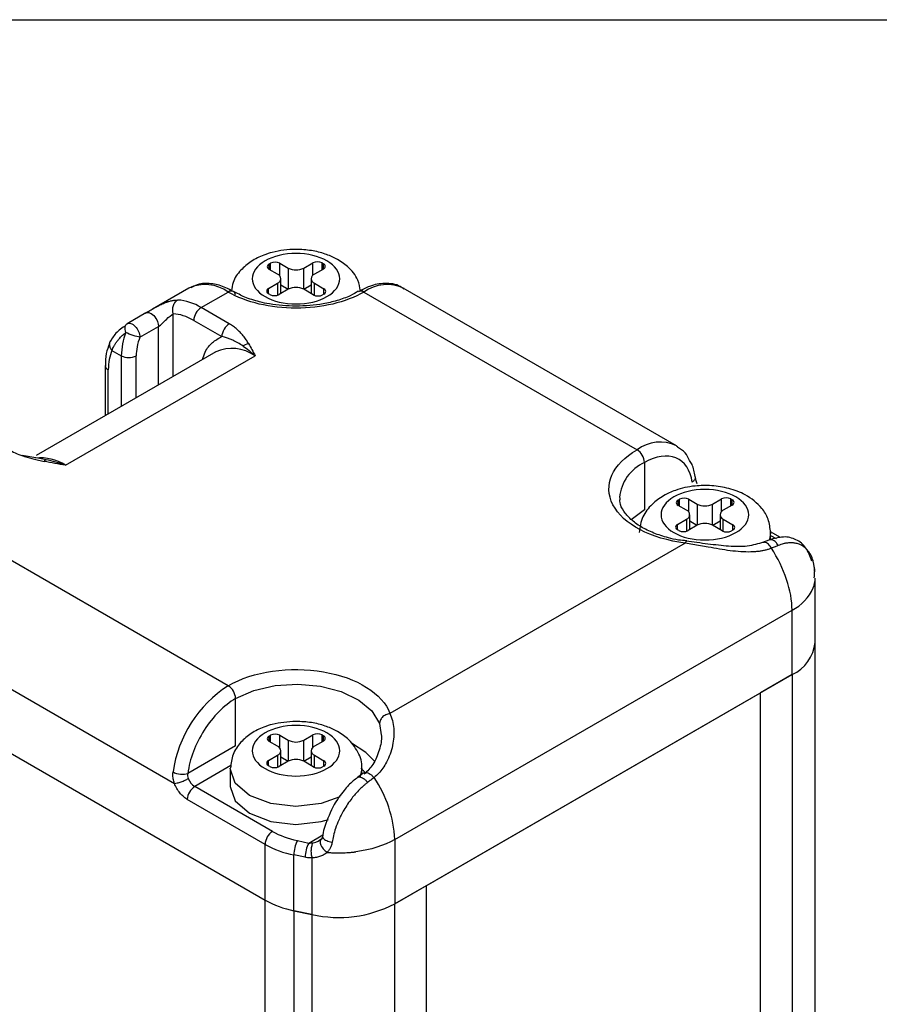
# Model space of a CAD drawing. Header units: inches. Extents: x 0.2 to 10.8, y 0.2 to 8.2.
# Tile 21 of 24: x 9.103 to 9.425, y 7.881 to 8.25. Entities that reach past the tile are written whole.
import ezdxf

# ---------------------------------------------------------------- set-up
doc = ezdxf.new("R2010")
doc.units = ezdxf.units.IN
doc.header["$MEASUREMENT"] = 0
doc.layers.add('TEXT', color=140, linetype='Continuous', lineweight=25)

msp = doc.modelspace()

# ---------------------------------------------------------------- linework, layer by layer
for p, q in [((9.196352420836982, 8.158502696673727), (9.196852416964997, 8.15879133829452)), ((9.196352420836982, 8.156493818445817), (9.196352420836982, 8.158502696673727)), ((9.196852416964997, 8.156205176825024), (9.196852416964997, 8.15879133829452)), ((9.200332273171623, 8.15879133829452), (9.203496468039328, 8.15696468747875)), ((9.200332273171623, 8.15399522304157), (9.200332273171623, 8.15879133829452)), ((9.209296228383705, 8.15696468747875), (9.212670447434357, 8.158912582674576)), ((9.212670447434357, 8.154221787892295), (9.212670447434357, 8.158912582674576)), ((9.216150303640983, 8.15891258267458), (9.216650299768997, 8.158623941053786)), ((9.216150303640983, 8.156326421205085), (9.216150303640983, 8.15891258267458)), ((9.216650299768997, 8.156615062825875), (9.216650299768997, 8.158623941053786)), ((9.199516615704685, 8.154667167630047), (9.196352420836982, 8.156493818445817)), ((9.203496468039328, 8.15696468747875), (9.203496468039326, 8.149021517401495)), ((9.209296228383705, 8.149021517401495), (9.209296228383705, 8.15696468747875)), ((9.216650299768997, 8.156615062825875), (9.213276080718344, 8.154667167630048)), ((9.196142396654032, 8.149371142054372), (9.199516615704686, 8.151319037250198)), ((9.199516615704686, 8.151319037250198), (9.199516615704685, 8.146817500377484)), ((9.200717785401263, 8.147417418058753), (9.200717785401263, 8.152993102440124)), ((9.203436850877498, 8.148987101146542), (9.200717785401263, 8.150556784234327)), ((9.212074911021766, 8.150556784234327), (9.209355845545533, 8.148987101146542)), ((9.212074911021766, 8.152993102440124), (9.212074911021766, 8.147417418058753)), ((9.213276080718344, 8.151319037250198), (9.216860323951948, 8.149249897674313)), ((9.213276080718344, 8.146767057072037), (9.213276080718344, 8.151319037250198)), ((9.16623081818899, 8.149469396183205), (9.152611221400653, 8.141606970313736)), ((9.170901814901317, 8.14218179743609), (9.180993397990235, 8.14800754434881)), ((9.196142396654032, 8.14736226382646), (9.196142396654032, 8.149371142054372)), ((9.196642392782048, 8.147073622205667), (9.196142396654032, 8.14736226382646)), ((9.203496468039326, 8.149021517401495), (9.200122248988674, 8.147073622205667)), ((9.212880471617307, 8.14695237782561), (9.209296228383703, 8.149021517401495)), ((9.216860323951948, 8.147241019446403), (9.216360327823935, 8.14695237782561)), ((9.216860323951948, 8.147241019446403), (9.216860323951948, 8.149249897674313)), ((9.231799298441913, 8.148007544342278), (9.334107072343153, 8.088946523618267)), ((9.348869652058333, 8.090408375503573), (9.246561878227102, 8.149469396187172)), ((9.150142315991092, 8.14016449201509), (9.143162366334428, 8.136135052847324)), ((9.160462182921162, 8.116407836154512), (9.16046210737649, 8.13981719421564)), ((9.181404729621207, 8.136118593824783), (9.170901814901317, 8.14218179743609)), ((9.147935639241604, 8.131130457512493), (9.154894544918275, 8.135147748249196)), ((9.154894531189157, 8.113193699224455), (9.154894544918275, 8.135147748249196)), ((9.168117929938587, 8.137359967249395), (9.17862090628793, 8.131296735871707)), ((9.176322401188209, 8.125563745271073), (9.109113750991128, 8.086765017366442)), ((9.12009591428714, 8.083120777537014), (9.191084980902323, 8.12410189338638)), ((9.13749516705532, 8.126107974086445), (9.1409750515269, 8.124099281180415)), ((9.1409750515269, 8.124099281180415), (9.1409750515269, 8.105158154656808)), ((9.146542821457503, 8.108372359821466), (9.146542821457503, 8.124099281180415)), ((9.134950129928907, 8.120481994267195), (9.134950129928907, 8.10168004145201)), ((9.136103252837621, 8.102345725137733), (9.136103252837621, 8.118874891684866)), ((9.348869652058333, 8.090408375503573), (9.34928672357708, 8.090153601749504)), ((9.109723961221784, 8.085738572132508), (9.103797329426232, 8.086793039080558)), ((9.108423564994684, 8.085458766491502), (9.112062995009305, 8.084543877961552)), ((9.11278326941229, 8.085194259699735), (9.109723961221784, 8.085738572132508)), ((9.336890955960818, 8.084124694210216), (9.336890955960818, 8.066443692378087)), ((9.349466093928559, 8.070112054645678), (9.34996609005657, 8.070400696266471)), ((9.349466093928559, 8.06810317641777), (9.349466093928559, 8.070112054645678)), ((9.34996609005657, 8.067814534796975), (9.34996609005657, 8.070400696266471)), ((9.353445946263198, 8.070400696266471), (9.3566101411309, 8.068574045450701)), ((9.353445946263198, 8.06560458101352), (9.353445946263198, 8.070400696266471)), ((9.3566101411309, 8.068574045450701), (9.3566101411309, 8.060630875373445)), ((9.36240990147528, 8.068574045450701), (9.365784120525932, 8.070521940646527)), ((9.36240990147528, 8.060630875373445), (9.36240990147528, 8.068574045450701)), ((9.365784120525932, 8.065831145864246), (9.365784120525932, 8.070521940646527)), ((9.36926397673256, 8.070521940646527), (9.369763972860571, 8.070233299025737)), ((9.36926397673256, 8.067935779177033), (9.36926397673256, 8.070521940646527)), ((9.369763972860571, 8.068224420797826), (9.369763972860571, 8.070233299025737)), ((9.336890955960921, 8.066443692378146), (9.331853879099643, 8.062665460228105)), ((9.35263028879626, 8.066276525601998), (9.349466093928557, 8.068103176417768)), ((9.369763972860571, 8.068224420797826), (9.36638975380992, 8.066276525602)), ((9.349256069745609, 8.060980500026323), (9.35263028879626, 8.06292839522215)), ((9.35263028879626, 8.06292839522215), (9.35263028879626, 8.058426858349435)), ((9.353831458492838, 8.059026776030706), (9.353831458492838, 8.064602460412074)), ((9.356550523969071, 8.060596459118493), (9.353831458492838, 8.06216614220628)), ((9.365188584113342, 8.062166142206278), (9.36246951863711, 8.060596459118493)), ((9.365188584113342, 8.064602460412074), (9.365188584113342, 8.059026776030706)), ((9.366389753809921, 8.06292839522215), (9.369973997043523, 8.060859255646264)), ((9.366389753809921, 8.058376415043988), (9.366389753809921, 8.06292839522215)), ((9.180993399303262, 8.000555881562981), (9.078685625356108, 8.059616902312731)), ((9.349256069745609, 8.058971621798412), (9.349256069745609, 8.060980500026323)), ((9.34975606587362, 8.058682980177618), (9.349256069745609, 8.058971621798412)), ((9.3566101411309, 8.060630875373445), (9.353235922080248, 8.058682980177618)), ((9.365994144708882, 8.05856173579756), (9.362409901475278, 8.060630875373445)), ((9.369973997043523, 8.058850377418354), (9.36947400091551, 8.05856173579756)), ((9.369973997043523, 8.058850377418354), (9.369973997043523, 8.060859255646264)), ((9.384113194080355, 8.057678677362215), (9.38373647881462, 8.055418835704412)), ((9.387849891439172, 8.056034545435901), (9.38405545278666, 8.058225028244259)), ((9.38411632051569, 8.055260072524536), (9.38411632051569, 8.057905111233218)), ((9.352179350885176, 8.053978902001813), (9.241565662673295, 7.990122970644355)), ((9.383454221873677, 8.055118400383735), (9.381128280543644, 8.054174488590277)), ((9.384116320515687, 8.056858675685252), (9.386153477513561, 8.05568264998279)), ((9.400554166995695, 8.044508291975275), (9.400379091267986, 8.045378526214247)), ((9.400798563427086, 8.016779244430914), (9.400798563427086, 8.040889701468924)), ((9.243353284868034, 7.942937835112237), (9.392150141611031, 8.028836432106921)), ((9.392150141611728, 8.004725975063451), (9.392150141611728, 8.028836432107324)), ((9.057060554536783, 8.023883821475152), (9.160860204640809, 7.963961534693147)), ((9.027729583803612, 8.016705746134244), (9.194807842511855, 7.920253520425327)), ((9.400798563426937, 1.768152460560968), (9.400798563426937, 8.016779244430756)), ((9.243353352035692, 7.918827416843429), (9.392150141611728, 8.004725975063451)), ((9.392150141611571, 8.004725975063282), (9.380389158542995, 7.997936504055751)), ((9.392150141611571, 8.004725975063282), (9.392150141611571, 1.756099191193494)), ((9.183777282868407, 7.978053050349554), (9.183777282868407, 7.995734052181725)), ((9.255114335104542, 7.925616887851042), (9.380389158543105, 7.99793650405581)), ((9.380389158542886, 1.749309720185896), (9.380389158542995, 7.997936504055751)), ((9.23771152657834, 7.986444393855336), (9.238337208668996, 7.982106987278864)), ((9.196352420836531, 7.981721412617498), (9.196852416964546, 7.982010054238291)), ((9.196352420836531, 7.97971253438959), (9.196352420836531, 7.981721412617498)), ((9.196852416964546, 7.979423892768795), (9.196852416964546, 7.982010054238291)), ((9.200332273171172, 7.982010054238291), (9.203496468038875, 7.980183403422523)), ((9.200332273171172, 7.97721393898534), (9.200332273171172, 7.982010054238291)), ((9.203496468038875, 7.980183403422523), (9.203496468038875, 7.972240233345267)), ((9.209296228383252, 7.980183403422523), (9.212670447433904, 7.982131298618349)), ((9.209296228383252, 7.972240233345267), (9.209296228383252, 7.980183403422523)), ((9.212670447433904, 7.977440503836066), (9.212670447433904, 7.982131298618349)), ((9.216150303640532, 7.982131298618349), (9.216650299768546, 7.981842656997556)), ((9.216150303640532, 7.979545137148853), (9.216150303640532, 7.982131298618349)), ((9.216650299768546, 7.979833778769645), (9.216650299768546, 7.981842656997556)), ((9.183777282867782, 7.978053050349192), (9.165897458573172, 7.967731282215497)), ((9.199516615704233, 7.977885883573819), (9.196352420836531, 7.97971253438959)), ((9.216650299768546, 7.979833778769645), (9.213276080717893, 7.977885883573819)), ((9.196142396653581, 7.972589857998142), (9.199516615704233, 7.974537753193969)), ((9.199516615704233, 7.974537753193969), (9.199516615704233, 7.970036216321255)), ((9.200717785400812, 7.970636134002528), (9.200717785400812, 7.976211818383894)), ((9.203436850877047, 7.972205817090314), (9.200717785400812, 7.9737755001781)), ((9.212074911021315, 7.9737755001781), (9.209355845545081, 7.972205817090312)), ((9.212074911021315, 7.976211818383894), (9.212074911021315, 7.970636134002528)), ((9.213276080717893, 7.974537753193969), (9.216860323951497, 7.972468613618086)), ((9.213276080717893, 7.969985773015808), (9.213276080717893, 7.974537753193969)), ((9.182049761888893, 7.970626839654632), (9.168465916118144, 7.962785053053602)), ((9.181790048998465, 7.969514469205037), (9.181790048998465, 7.962817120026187)), ((9.196142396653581, 7.970580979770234), (9.196142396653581, 7.972589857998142)), ((9.196642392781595, 7.970292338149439), (9.196142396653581, 7.970580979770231)), ((9.203496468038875, 7.972240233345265), (9.200122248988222, 7.970292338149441)), ((9.212880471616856, 7.970171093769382), (9.209296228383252, 7.972240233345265)), ((9.216860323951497, 7.970459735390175), (9.216360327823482, 7.970171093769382)), ((9.216860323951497, 7.970459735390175), (9.216860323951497, 7.972468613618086)), ((9.231002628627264, 7.96949691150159), (9.230473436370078, 7.966584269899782)), ((9.231002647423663, 7.96741519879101), (9.231002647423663, 7.969514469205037)), ((9.231413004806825, 7.9677286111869), (9.229384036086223, 7.966178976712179)), ((9.197591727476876, 7.945971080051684), (9.168465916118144, 7.962785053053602)), ((9.194807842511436, 7.941149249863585), (9.165682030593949, 7.957963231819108)), ((9.211182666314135, 7.941642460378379), (9.216438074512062, 7.944676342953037)), ((9.194807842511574, 7.920253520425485), (9.194807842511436, 7.941149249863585)), ((9.206934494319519, 7.942535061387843), (9.211182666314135, 7.941642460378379)), ((9.215663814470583, 7.942933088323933), (9.21492901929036, 7.942480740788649)), ((9.24335335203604, 7.942937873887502), (9.243353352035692, 7.918827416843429)), ((9.209836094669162, 7.936292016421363), (9.20558795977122, 7.937184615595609)), ((9.205587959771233, 7.916288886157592), (9.20558795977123, 7.937184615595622)), ((9.212375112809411, 7.936077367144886), (9.212375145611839, 7.914862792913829)), ((9.255114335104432, 7.925616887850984), (9.24335335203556, 7.918827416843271)), ((9.255114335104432, 7.925616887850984), (9.255114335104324, 1.676990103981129)), ((9.194807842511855, 1.671626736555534), (9.194807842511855, 7.920253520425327)), ((9.24335335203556, 1.670200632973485), (9.24335335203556, 7.918827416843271)), ((9.212375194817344, 7.914862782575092), (9.205587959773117, 7.916288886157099)), ((9.205587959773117, 7.916288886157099), (9.205587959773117, 1.667662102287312)), ((9.205587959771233, 7.916288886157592), (9.212375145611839, 7.914862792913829)), ((9.212375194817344, 7.914862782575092), (9.212375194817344, 1.666235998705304))]:
    msp.add_line(p, q)
at = {"flags": 128}
for points in [[(9.176322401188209, 8.125563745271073), (9.176321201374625, 8.125563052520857), (9.17593710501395, 8.125329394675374)], [(9.183777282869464, 7.995734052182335), (9.190597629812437, 7.998733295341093), (9.198552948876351, 8.00057901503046), (9.207071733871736, 8.001138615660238), (9.21554199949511, 8.000371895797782), (9.2233552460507, 7.998333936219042), (9.229950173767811, 7.995171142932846), (9.234853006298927, 7.991110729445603), (9.23771152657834, 7.98644439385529)], [(9.235771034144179, 7.972306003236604), (9.232599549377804, 7.975587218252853), (9.227237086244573, 7.979004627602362)], [(9.22277207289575, 7.958912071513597), (9.215812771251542, 7.956390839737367), (9.206396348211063, 7.955309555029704), (9.196979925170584, 7.956390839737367), (9.18899706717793, 7.959470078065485), (9.183663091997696, 7.964078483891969), (9.181790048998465, 7.969514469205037), (9.181791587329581, 7.969673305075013)], [(9.181790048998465, 7.962817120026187), (9.183663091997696, 7.957381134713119), (9.188997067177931, 7.952772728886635), (9.196979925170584, 7.949693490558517), (9.206396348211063, 7.948612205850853), (9.215812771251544, 7.949693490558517), (9.218618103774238, 7.950488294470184)]]:
    msp.add_lwpolyline(points, dxfattribs=at)
for centre, radius, start, end in [((9.19673363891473, 8.157498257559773), 0.001074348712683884, 110.7834207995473, 249.2165792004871), ((9.198592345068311, 8.155433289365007), 0.003782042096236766, 62.60967223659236, 117.3903277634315), ((9.214410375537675, 8.15555453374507), 0.003782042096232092, 62.60967223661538, 117.3903277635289), ((9.21626908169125, 8.15761950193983), 0.001074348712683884, 290.7834207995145, 69.21657920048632), ((9.198881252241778, 8.152993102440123), 0.001790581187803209, 290.7834207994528, 69.21657920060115), ((9.206396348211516, 8.162561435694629), 0.006303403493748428, 242.6096722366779, 297.3903277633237), ((9.213911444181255, 8.152993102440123), 0.0017905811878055, 110.783420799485, 249.2165792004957), ((9.172350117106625, 8.135994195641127), 0.0147995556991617, 54.26600118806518, 114.4235403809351), ((9.206396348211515, 8.143424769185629), 0.006303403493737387, 62.60967223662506, 117.3903277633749), ((9.24039666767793, 8.136122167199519), 0.01466891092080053, 63.86331043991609, 125.8803550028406), ((9.182132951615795, 8.14651521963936), 0.001877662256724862, 62.91357877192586, 127.3657074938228), ((9.181951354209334, 8.146723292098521), 0.001793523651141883, 8.58015862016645, 54.69376022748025), ((9.196523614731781, 8.148366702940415), 0.001074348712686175, 110.7834207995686, 249.216579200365), ((9.198382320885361, 8.150431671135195), 0.003782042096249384, 242.6096722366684, 297.3903277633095), ((9.214620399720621, 8.150310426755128), 0.003782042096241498, 242.6096722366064, 297.3903277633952), ((9.216479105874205, 8.148245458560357), 0.001074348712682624, 290.783420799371, 69.21657920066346), ((9.230660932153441, 8.146473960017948), 0.001909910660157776, 53.41382014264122, 118.2506732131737), ((9.16070227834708, 8.125583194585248), 0.01948189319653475, 58.43003899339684, 85.9791644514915), ((9.174162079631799, 8.137084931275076), 0.00605040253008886, 122.6054475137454, 177.3949175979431), ((9.166378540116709, 8.123633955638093), 0.02540775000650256, 158.6415100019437, 178.9506083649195), ((9.143758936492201, 8.129472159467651), 0.00605126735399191, 242.6096722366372, 297.3903277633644), ((9.182435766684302, 8.112028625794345), 0.01485169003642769, 54.38242252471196, 114.3071190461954), ((9.136920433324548, 8.120678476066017), 0.001980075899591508, 185.6947992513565, 245.6253417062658), ((9.342706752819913, 8.077373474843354), 0.01441838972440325, 64.69522205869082, 126.6152363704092), ((9.330846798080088, 8.083849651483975), 0.006050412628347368, 2.605478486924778, 57.39452166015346), ((9.110651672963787, 8.06854102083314), 0.01737132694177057, 57.06628714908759, 95.83636059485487), ((9.343431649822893, 8.069541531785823), 0.01598278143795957, 114.156710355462, 174.5231486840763), ((9.349847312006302, 8.069107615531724), 0.001074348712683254, 110.7834207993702, 249.2165792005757), ((9.351706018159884, 8.067042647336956), 0.003782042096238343, 62.60967223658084, 117.3903277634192), ((9.35951002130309, 8.074170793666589), 0.006303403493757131, 242.609672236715, 297.3903277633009), ((9.367524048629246, 8.067163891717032), 0.003782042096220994, 62.60967223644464, 117.3903277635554), ((9.369382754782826, 8.069228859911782), 0.001074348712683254, 290.7834207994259, 69.21657920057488), ((9.351994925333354, 8.064602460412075), 0.001790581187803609, 290.7834207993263, 69.21657920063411), ((9.36702511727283, 8.064602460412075), 0.00179058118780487, 110.7834207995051, 249.216579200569), ((9.35951002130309, 8.055034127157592), 0.006303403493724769, 62.60967223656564, 117.3903277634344), ((9.349637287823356, 8.059976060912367), 0.001074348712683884, 110.7834207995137, 249.2165792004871), ((9.351495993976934, 8.062041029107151), 0.003782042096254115, 242.6096722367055, 297.3903277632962), ((9.367734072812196, 8.06191978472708), 0.003782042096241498, 242.6096722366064, 297.3903277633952), ((9.36959277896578, 8.059854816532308), 0.001074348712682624, 290.783420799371, 69.21657920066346), ((9.390531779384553, 8.040926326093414), 0.01026684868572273, 338.7204443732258, 359.796676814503), ((9.3841623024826, 8.044386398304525), 0.0174816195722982, 297.1890452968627, 335.7281659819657), ((9.38613384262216, 8.018172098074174), 0.01473071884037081, 294.1055299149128, 354.5743291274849), ((9.206043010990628, 7.961819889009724), 0.04612982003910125, 122.8897541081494, 171.9937110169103), ((9.177733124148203, 7.9954590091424), 0.006050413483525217, 2.605481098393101, 57.39448815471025), ((9.196733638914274, 7.980716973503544), 0.001074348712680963, 110.7834207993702, 249.2165792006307), ((9.198592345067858, 7.978652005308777), 0.003782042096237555, 62.60967223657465, 117.3903277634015), ((9.206396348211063, 7.985780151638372), 0.006303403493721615, 242.6096722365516, 297.39032776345), ((9.214410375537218, 7.978773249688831), 0.003782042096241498, 62.6096722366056, 117.3903277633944), ((9.216269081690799, 7.980838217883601), 0.001074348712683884, 290.7834207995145, 69.21657920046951), ((9.198881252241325, 7.976211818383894), 0.001790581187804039, 290.7834207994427, 69.21657920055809), ((9.213911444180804, 7.976211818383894), 0.001790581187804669, 110.7834207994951, 249.2165792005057), ((9.206396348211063, 7.966643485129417), 0.006303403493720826, 62.60967223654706, 117.3903277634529), ((9.196523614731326, 7.971585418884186), 0.001074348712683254, 110.7834207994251, 249.2165792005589), ((9.198382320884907, 7.973650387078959), 0.003782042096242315, 242.6096722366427, 297.3903277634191), ((9.214620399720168, 7.973529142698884), 0.003782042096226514, 242.6096722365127, 297.3903277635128), ((9.21647910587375, 7.971464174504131), 0.001074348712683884, 290.7834207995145, 69.21657920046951), ((9.171724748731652, 7.967873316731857), 0.006042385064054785, 200.2271128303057, 237.3620372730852), ((9.19950491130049, 7.941206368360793), 0.04388254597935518, 2.261297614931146, 34.61803951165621), ((9.171726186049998, 7.957688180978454), 0.006050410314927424, 122.60545882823, 177.3944980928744), ((9.200852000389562, 7.940874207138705), 0.006050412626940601, 122.605478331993, 177.3945215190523), ((9.212749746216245, 7.973296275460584), 0.03681498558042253, 240.8332321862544, 258.7824657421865), ((9.217120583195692, 7.937126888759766), 0.01153276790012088, 152.0345018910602, 179.7132069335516), ((9.22136870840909, 7.936234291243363), 0.01153275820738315, 152.0344625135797, 179.713214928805), ((9.212749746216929, 7.95240054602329), 0.03681498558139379, 240.8332321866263, 258.7824657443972), ((9.222391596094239, 7.959606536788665), 0.04585119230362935, 257.3817229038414, 297.2045957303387)]:
    msp.add_arc(centre, radius, start, end)
for points, knots in [([(9.230540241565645, 8.148422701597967), (9.230306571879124, 8.149807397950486), (9.229715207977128, 8.153311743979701), (9.226157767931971, 8.157418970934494), (9.221787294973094, 8.160459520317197), (9.217178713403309, 8.1624211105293), (9.212110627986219, 8.163666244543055), (9.205332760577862, 8.164210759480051), (9.199166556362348, 8.16344182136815), (9.193646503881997, 8.161668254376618), (9.18948711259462, 8.159600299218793), (9.185522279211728, 8.156222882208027), (9.182751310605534, 8.152396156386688), (9.182386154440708, 8.149527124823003), (9.182249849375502, 8.148456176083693)], [0, 0, 0, 0, 0.07058850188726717, 0.1786431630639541, 0.2641486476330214, 0.3341862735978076, 0.4145209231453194, 0.5002901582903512, 0.6332562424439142, 0.6844618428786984, 0.7686485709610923, 0.8543214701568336, 0.945621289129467, 1, 1, 1, 1]), ([(9.217995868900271, 8.15968936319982), (9.221072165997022, 8.157913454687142), (9.22280054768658, 8.155504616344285), (9.22280054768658, 8.150481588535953), (9.221072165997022, 8.148072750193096), (9.214919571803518, 8.144520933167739), (9.21074688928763, 8.143523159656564), (9.2020458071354, 8.143523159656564), (9.19787312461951, 8.144520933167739), (9.191720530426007, 8.148072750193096), (9.18999214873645, 8.150481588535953), (9.18999214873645, 8.155504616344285), (9.191720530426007, 8.157913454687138), (9.19787312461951, 8.1614652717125), (9.2020458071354, 8.162463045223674), (9.21074688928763, 8.162463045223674), (9.214919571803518, 8.1614652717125), (9.217995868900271, 8.15968936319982)], [0, 0, 0, 0, 0.125, 0.125, 0.25, 0.25, 0.375, 0.375, 0.5, 0.5, 0.625, 0.625, 0.75, 0.75, 0.875, 0.875, 1, 1, 1, 1]), ([(9.182737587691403, 8.148188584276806), (9.181872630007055, 8.148698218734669), (9.179394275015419, 8.150158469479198), (9.175131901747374, 8.151212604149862), (9.170499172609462, 8.151398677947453), (9.167995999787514, 8.150097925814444), (9.166959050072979, 8.149559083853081)], [0, 0, 0, 0, 0.1612602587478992, 0.4620574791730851, 0.7771550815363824, 1, 1, 1, 1]), ([(9.24680261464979, 8.149033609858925), (9.246367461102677, 8.149388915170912), (9.24440013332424, 8.150995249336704), (9.239786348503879, 8.151448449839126), (9.234461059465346, 8.150629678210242), (9.231219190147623, 8.148837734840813), (9.229841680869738, 8.148076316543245)], [0, 0, 0, 0, 0.09889788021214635, 0.447116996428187, 0.7650733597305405, 1, 1, 1, 1]), ([(9.231799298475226, 8.148007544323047), (9.225062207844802, 8.144118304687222), (9.215924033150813, 8.141933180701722), (9.196868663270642, 8.141933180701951), (9.187730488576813, 8.144118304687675), (9.18099339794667, 8.148007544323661)], [0, 0, 0, 0, 0.5, 0.5, 1, 1, 1, 1]), ([(9.20639634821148, 8.142655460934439), (9.203025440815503, 8.142815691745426), (9.198315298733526, 8.143039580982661), (9.191966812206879, 8.144463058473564), (9.187241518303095, 8.14595329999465), (9.184361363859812, 8.1474952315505), (9.183001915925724, 8.14822303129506)], [0, 0, 0, 0, 0.3829816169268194, 0.5351371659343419, 0.7805823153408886, 1, 1, 1, 1]), ([(9.229666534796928, 8.148278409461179), (9.22872628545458, 8.14770783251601), (9.226464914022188, 8.146335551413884), (9.221918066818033, 8.144771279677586), (9.215213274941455, 8.14308974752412), (9.209857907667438, 8.142825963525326), (9.20639634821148, 8.142655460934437)], [0, 0, 0, 0, 0.1629972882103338, 0.3920209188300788, 0.6070193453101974, 1, 1, 1, 1]), ([(9.150076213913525, 8.140123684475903), (9.150232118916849, 8.14021403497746), (9.150545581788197, 8.140395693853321), (9.15106666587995, 8.140701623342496), (9.15162387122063, 8.141029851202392), (9.15245459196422, 8.141517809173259), (9.153608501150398, 8.1421835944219), (9.15512708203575, 8.143003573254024), (9.156762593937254, 8.143784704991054), (9.158332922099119, 8.144390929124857), (9.159744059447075, 8.144787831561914), (9.160977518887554, 8.145008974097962), (9.161705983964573, 8.145014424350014), (9.16206833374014, 8.145017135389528)], [0, 0, 0, 0, 0.04285437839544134, 0.0861630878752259, 0.1306895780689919, 0.1771372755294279, 0.2807083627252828, 0.394738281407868, 0.52806677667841, 0.6666162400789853, 0.7799564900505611, 0.8905469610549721, 1, 1, 1, 1]), ([(9.16046203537, 8.139817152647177), (9.16034524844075, 8.140173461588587), (9.16025710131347, 8.140592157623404), (9.160205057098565, 8.1415287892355), (9.160243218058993, 8.142047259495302), (9.160498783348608, 8.143078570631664), (9.160717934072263, 8.143588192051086), (9.161308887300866, 8.144446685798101), (9.161678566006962, 8.144791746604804), (9.162068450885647, 8.145016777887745)], [0, 0, 0, 0, 0.25, 0.25, 0.5, 0.5, 0.75, 0.75, 1, 1, 1, 1]), ([(9.150076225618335, 8.140123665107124), (9.150370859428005, 8.14031780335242), (9.15079651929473, 8.140421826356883), (9.151884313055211, 8.140155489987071), (9.15254447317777, 8.1397624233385), (9.153719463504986, 8.138549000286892), (9.154208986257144, 8.137754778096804), (9.154790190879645, 8.136297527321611), (9.154894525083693, 8.135646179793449), (9.154894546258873, 8.135147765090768)], [0, 0, 0, 0, 0.25, 0.25, 0.5, 0.5, 0.75, 0.75, 1, 1, 1, 1]), ([(9.154894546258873, 8.135147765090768), (9.155329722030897, 8.13539892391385), (9.155857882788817, 8.13585069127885), (9.156877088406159, 8.136806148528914), (9.157378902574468, 8.13730914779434), (9.158827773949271, 8.138691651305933), (9.15974408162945, 8.13945752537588), (9.16046203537, 8.139817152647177)], [0, 0, 0, 0, 0.2500000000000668, 0.2500000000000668, 0.5000000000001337, 0.5000000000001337, 1, 1, 1, 1]), ([(9.142607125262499, 8.135494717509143), (9.14129860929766, 8.134555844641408), (9.138651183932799, 8.132656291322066), (9.137256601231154, 8.130197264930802), (9.136551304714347, 8.128953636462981)], [0, 0, 0, 0, 0.4942598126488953, 1, 1, 1, 1]), ([(9.143117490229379, 8.13610649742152), (9.143496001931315, 8.136355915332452), (9.143998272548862, 8.136398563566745), (9.14508009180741, 8.136055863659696), (9.145657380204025, 8.135671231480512), (9.14668904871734, 8.134605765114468), (9.147141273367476, 8.133927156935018), (9.147765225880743, 8.132508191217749), (9.147935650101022, 8.131770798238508), (9.147935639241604, 8.131130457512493)], [0, 0, 0, 0, 0.25, 0.25, 0.5, 0.5, 0.75, 0.75, 1, 1, 1, 1]), ([(9.181404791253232, 8.136118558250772), (9.180675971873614, 8.135697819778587), (9.179951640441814, 8.134933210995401), (9.178920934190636, 8.13314797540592), (9.178620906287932, 8.132138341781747), (9.178620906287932, 8.131296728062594)], [0, 0, 0, 0, 0.5, 0.5, 1, 1, 1, 1]), ([(9.1886197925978, 8.128739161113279), (9.188323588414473, 8.129214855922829), (9.187727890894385, 8.13017152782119), (9.18668651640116, 8.131583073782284), (9.185550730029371, 8.132873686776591), (9.184315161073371, 8.134045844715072), (9.18300455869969, 8.135124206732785), (9.181946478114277, 8.135782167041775), (9.181404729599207, 8.136119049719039)], [0, 0, 0, 0, 0.177479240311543, 0.3569292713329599, 0.5385466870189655, 0.6851539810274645, 0.8387954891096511, 1, 1, 1, 1]), ([(9.137495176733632, 8.126107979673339), (9.137596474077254, 8.126378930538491), (9.137808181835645, 8.126945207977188), (9.138249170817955, 8.127829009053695), (9.13881813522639, 8.128772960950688), (9.139539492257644, 8.129766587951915), (9.1404252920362, 8.130796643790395), (9.141477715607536, 8.13185455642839), (9.142295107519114, 8.132536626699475), (9.142715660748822, 8.132887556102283)], [0, 0, 0, 0, 0.1129503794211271, 0.2360621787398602, 0.3691702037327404, 0.5121718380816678, 0.6650628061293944, 0.8276727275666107, 1, 1, 1, 1]), ([(9.147935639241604, 8.131130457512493), (9.147297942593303, 8.131169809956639), (9.14636413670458, 8.131382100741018), (9.144431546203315, 8.13203264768), (9.14344466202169, 8.132466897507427), (9.142715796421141, 8.13288751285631)], [0, 0, 0, 0, 0.5, 0.5, 1, 1, 1, 1]), ([(9.17144327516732, 8.122747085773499), (9.171734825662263, 8.1236992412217), (9.17252621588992, 8.126283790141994), (9.174932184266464, 8.12931690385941), (9.177401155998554, 8.130642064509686), (9.17862090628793, 8.131296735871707)], [0, 0, 0, 0, 0.2278738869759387, 0.6185452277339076, 1, 1, 1, 1]), ([(9.186556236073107, 8.127782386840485), (9.185273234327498, 8.128652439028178), (9.183994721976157, 8.129371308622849), (9.181383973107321, 8.130535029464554), (9.180049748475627, 8.13098497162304), (9.178620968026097, 8.1312967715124)], [0, 0, 0, 0, 0.5, 0.5, 1, 1, 1, 1]), ([(9.136590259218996, 8.128557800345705), (9.136104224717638, 8.127425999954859), (9.135049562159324, 8.124970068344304), (9.135054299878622, 8.121941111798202), (9.135056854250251, 8.120308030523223)], [0, 0, 0, 0, 0.460843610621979, 1, 1, 1, 1]), ([(9.137299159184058, 8.130054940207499), (9.13714083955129, 8.12992964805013), (9.13681676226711, 8.129673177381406), (9.136583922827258, 8.129113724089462), (9.136464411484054, 8.12850854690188), (9.136518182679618, 8.127864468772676), (9.136768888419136, 8.127031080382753), (9.13720904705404, 8.12647164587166), (9.137495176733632, 8.12610797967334)], [0, 0, 0, 0, 0.1393290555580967, 0.2852039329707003, 0.4341743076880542, 0.5831444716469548, 0.7290187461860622, 1, 1, 1, 1]), ([(9.09928012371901, 8.088709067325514), (9.101036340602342, 8.087849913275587), (9.103811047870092, 8.086492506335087), (9.10718508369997, 8.085736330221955), (9.108423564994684, 8.085458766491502)], [0, 0, 0, 0, 0.6329377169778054, 0.9999999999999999, 0.9999999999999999, 0.9999999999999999, 0.9999999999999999]), ([(9.352179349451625, 8.053978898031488), (9.33926221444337, 8.055533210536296), (9.328856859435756, 8.061053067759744), (9.321311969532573, 8.075651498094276), (9.324776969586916, 8.083560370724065), (9.334107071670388, 8.088946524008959)], [0, 0, 0, 0, 0.5, 0.5, 1, 1, 1, 1]), ([(9.354770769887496, 8.076765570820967), (9.354106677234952, 8.081307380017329), (9.351939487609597, 8.084545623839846), (9.34538225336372, 8.087244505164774), (9.341207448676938, 8.086616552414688), (9.336890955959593, 8.08412469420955)], [0, 0, 0, 0, 0.5000000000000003, 0.5000000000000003, 1, 1, 1, 1]), ([(9.353793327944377, 8.084929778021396), (9.353295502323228, 8.085939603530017), (9.35224000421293, 8.088080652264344), (9.350268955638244, 8.08926136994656), (9.349227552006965, 8.089885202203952)], [0, 0, 0, 0, 0.4716499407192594, 1, 1, 1, 1]), ([(9.355831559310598, 8.078914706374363), (9.355590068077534, 8.080505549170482), (9.355250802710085, 8.082740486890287), (9.35411939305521, 8.084439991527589), (9.353793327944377, 8.084929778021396)], [0, 0, 0, 0, 0.7118063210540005, 1, 1, 1, 1]), ([(9.355860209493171, 8.078836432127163), (9.355874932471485, 8.07879411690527), (9.356001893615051, 8.078429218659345), (9.355692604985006, 8.077649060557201), (9.355078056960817, 8.077060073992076), (9.354770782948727, 8.076765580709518)], [0, 0, 0, 0, 0.06155109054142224, 0.5307755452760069, 1, 1, 1, 1]), ([(9.356630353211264, 8.076223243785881), (9.356455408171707, 8.076714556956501), (9.356104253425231, 8.077700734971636), (9.355962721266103, 8.078471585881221), (9.355891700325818, 8.078858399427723)], [0, 0, 0, 0, 0.4981992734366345, 1, 1, 1, 1]), ([(9.38411632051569, 8.057905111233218), (9.383925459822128, 8.059617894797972), (9.383563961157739, 8.062861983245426), (9.38047245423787, 8.067946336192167), (9.375328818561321, 8.072064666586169), (9.368755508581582, 8.074552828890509), (9.36220761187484, 8.075622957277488), (9.355321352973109, 8.075530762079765), (9.349137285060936, 8.074177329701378), (9.343685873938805, 8.071690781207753), (9.339333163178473, 8.068436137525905), (9.335703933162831, 8.06374730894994), (9.335181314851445, 8.059931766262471), (9.334903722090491, 8.057905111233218)], [0, 0, 0, 0, 0.0828814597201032, 0.1569811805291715, 0.2784945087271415, 0.3745277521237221, 0.4635262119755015, 0.54824161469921, 0.6518108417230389, 0.7201814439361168, 0.8008077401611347, 0.8941974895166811, 1, 1, 1, 1]), ([(9.371109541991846, 8.071298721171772), (9.374185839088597, 8.06952281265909), (9.375914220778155, 8.067113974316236), (9.375914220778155, 8.062090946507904), (9.374185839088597, 8.059682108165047), (9.368033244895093, 8.05613029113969), (9.363860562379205, 8.055132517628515), (9.355159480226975, 8.055132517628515), (9.350986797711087, 8.05613029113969), (9.344834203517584, 8.059682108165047), (9.343105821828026, 8.062090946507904), (9.343105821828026, 8.067113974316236), (9.344834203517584, 8.06952281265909), (9.350986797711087, 8.07307462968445), (9.355159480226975, 8.074072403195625), (9.363860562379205, 8.074072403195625), (9.368033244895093, 8.07307462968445), (9.371109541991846, 8.071298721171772)], [0, 0, 0, 0, 0.125, 0.125, 0.25, 0.25, 0.375, 0.375, 0.5, 0.5, 0.625, 0.625, 0.75, 0.75, 0.875, 0.875, 1, 1, 1, 1]), ([(9.352711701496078, 8.054857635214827), (9.351656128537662, 8.054923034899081), (9.349270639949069, 8.055070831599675), (9.345085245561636, 8.056096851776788), (9.340219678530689, 8.05763649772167), (9.335430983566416, 8.060028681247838), (9.331572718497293, 8.062858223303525), (9.328924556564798, 8.06603680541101), (9.327575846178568, 8.068731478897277), (9.327713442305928, 8.07034252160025), (9.327761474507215, 8.070904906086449)], [0, 0, 0, 0, 0.07097944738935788, 0.1604064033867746, 0.3046628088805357, 0.4479004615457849, 0.5961347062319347, 0.748258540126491, 0.9121218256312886, 0.9999999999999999, 0.9999999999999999, 0.9999999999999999, 0.9999999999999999]), ([(9.352179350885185, 8.053978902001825), (9.35228621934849, 8.054235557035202), (9.352476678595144, 8.054692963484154), (9.352625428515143, 8.054631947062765), (9.352690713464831, 8.054605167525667)], [0, 0, 0, 0, 0.5611093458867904, 1, 1, 1, 1]), ([(9.384415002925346, 8.05203471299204), (9.384034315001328, 8.051895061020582), (9.383268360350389, 8.051614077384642), (9.382063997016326, 8.051285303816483), (9.380811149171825, 8.051020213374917), (9.37950464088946, 8.050824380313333), (9.37814373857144, 8.050693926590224), (9.375999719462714, 8.050592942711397), (9.372967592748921, 8.050674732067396), (9.369017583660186, 8.051088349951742), (9.364923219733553, 8.051709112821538), (9.361194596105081, 8.052377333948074), (9.35787511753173, 8.052988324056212), (9.35499969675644, 8.053512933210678), (9.353117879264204, 8.053823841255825), (9.352179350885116, 8.053978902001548)], [0, 0, 0, 0, 0.04217247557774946, 0.0848521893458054, 0.1281766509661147, 0.1722773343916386, 0.2172789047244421, 0.2632986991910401, 0.3812850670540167, 0.5043269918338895, 0.625618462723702, 0.7478970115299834, 0.8326028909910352, 0.9165131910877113, 1, 1, 1, 1]), ([(9.381464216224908, 8.054300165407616), (9.379489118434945, 8.053702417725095), (9.375459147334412, 8.052482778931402), (9.368406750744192, 8.052697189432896), (9.36061967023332, 8.05359986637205), (9.355178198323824, 8.054326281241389), (9.352416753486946, 8.05469492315)], [0, 0, 0, 0, 0.236608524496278, 0.482773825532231, 0.7375174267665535, 1, 1, 1, 1]), ([(9.384415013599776, 8.052034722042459), (9.384256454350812, 8.052302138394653), (9.383919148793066, 8.052871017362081), (9.383265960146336, 8.053588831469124), (9.382518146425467, 8.054110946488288), (9.381833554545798, 8.054344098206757), (9.38147675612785, 8.054239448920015), (9.38134332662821, 8.054200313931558)], [0, 0, 0, 0, 0.1844454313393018, 0.3923736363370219, 0.6195462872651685, 0.8577242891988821, 1, 1, 1, 1]), ([(9.387011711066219, 8.053088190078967), (9.386848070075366, 8.053354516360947), (9.386499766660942, 8.053921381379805), (9.385799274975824, 8.054621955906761), (9.384975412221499, 8.055119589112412), (9.38413887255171, 8.055318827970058), (9.383664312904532, 8.055159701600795), (9.383448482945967, 8.055087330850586)], [0, 0, 0, 0, 0.1743247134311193, 0.3710432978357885, 0.5861474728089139, 0.8117796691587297, 1, 1, 1, 1]), ([(9.399526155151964, 8.047263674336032), (9.39889040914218, 8.049008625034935), (9.397620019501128, 8.052495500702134), (9.393804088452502, 8.055533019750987), (9.389031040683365, 8.056706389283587), (9.385394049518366, 8.055666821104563), (9.383586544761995, 8.055150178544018)], [0, 0, 0, 0, 0.2519514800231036, 0.5034660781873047, 0.75323354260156, 1, 1, 1, 1]), ([(9.400335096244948, 8.046074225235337), (9.400254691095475, 8.046443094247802), (9.400090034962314, 8.04719847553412), (9.399736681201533, 8.048275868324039), (9.399284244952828, 8.049332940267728), (9.398572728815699, 8.050592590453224), (9.397434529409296, 8.051997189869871), (9.395965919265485, 8.05306221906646), (9.394418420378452, 8.053715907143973), (9.393068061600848, 8.054017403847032), (9.39158485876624, 8.054108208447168), (9.390207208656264, 8.053986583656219), (9.388656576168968, 8.05367856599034), (9.387632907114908, 8.053311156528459), (9.387011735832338, 8.053088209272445)], [0, 0, 0, 0, 0.05634320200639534, 0.1153813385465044, 0.1778211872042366, 0.244168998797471, 0.3620890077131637, 0.4999586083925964, 0.5818912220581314, 0.6745904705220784, 0.7509990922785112, 0.8406686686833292, 0.9033163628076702, 0.9999999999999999, 0.9999999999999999, 0.9999999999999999, 0.9999999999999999]), ([(9.387011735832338, 8.053088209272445), (9.386601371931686, 8.052924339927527), (9.385764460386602, 8.052590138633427), (9.384870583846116, 8.052222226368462), (9.384415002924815, 8.052034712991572)], [0, 0, 0, 0, 0.4903312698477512, 1, 1, 1, 1]), ([(9.392150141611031, 8.028836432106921), (9.39215010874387, 8.032412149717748), (9.391450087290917, 8.036389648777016), (9.388784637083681, 8.044383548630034), (9.386820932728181, 8.048394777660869), (9.384415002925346, 8.05203471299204)], [0, 0, 0, 0, 0.5, 0.5, 1, 1, 1, 1]), ([(9.40047727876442, 8.040899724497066), (9.400626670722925, 8.042600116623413), (9.400792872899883, 8.044491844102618), (9.400268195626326, 8.046281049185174), (9.400215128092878, 8.046462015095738)], [0, 0, 0, 0, 0.8988568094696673, 1, 1, 1, 1]), ([(9.400466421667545, 8.043439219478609), (9.400497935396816, 8.043592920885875), (9.400560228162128, 8.043896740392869), (9.400546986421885, 8.044338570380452), (9.40054044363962, 8.04455687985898)], [0, 0, 0, 0, 0.5058970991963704, 1, 1, 1, 1]), ([(9.180993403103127, 8.00055587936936), (9.190323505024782, 8.005942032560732), (9.204023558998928, 8.00794233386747), (9.229311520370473, 8.003586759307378), (9.238873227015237, 7.997579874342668), (9.241565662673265, 7.990122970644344)], [0, 0, 0, 0, 0.5, 0.5, 1, 1, 1, 1]), ([(9.18377728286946, 7.995734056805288), (9.179460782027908, 7.993242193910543), (9.175285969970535, 7.989050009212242), (9.168728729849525, 7.978780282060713), (9.166561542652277, 7.973039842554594), (9.165897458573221, 7.967731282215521)], [0, 0, 0, 0, 0.5, 0.5, 1, 1, 1, 1]), ([(9.24156566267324, 7.990122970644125), (9.241565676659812, 7.990122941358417), (9.242334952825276, 7.988512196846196), (9.243052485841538, 7.985631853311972), (9.243068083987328, 7.981407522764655), (9.242619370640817, 7.97815436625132), (9.241720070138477, 7.974930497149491), (9.240461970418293, 7.972071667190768), (9.238994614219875, 7.969689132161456), (9.237442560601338, 7.967738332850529), (9.23622040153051, 7.966664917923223), (9.235618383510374, 7.966136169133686)], [0, 0, 0, 0, 4.542344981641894e-06, 0.2498337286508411, 0.3722531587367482, 0.4937373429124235, 0.6173755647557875, 0.7359832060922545, 0.8272383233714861, 0.9149000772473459, 1, 1, 1, 1]), ([(9.241565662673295, 7.990122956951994), (9.241042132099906, 7.990059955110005), (9.240493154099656, 7.989900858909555), (9.23948842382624, 7.989404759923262), (9.239036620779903, 7.989069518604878), (9.238333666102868, 7.98832535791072), (9.238082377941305, 7.987919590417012), (9.23777256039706, 7.987143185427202), (9.237711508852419, 7.986773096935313), (9.23771150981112, 7.986444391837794)], [0, 0, 0, 0, 0.25, 0.25, 0.5, 0.5, 0.75, 0.75, 1, 1, 1, 1]), ([(9.206396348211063, 7.987186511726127), (9.203365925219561, 7.98698022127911), (9.199168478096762, 7.986694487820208), (9.193645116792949, 7.984877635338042), (9.189494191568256, 7.982819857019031), (9.185495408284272, 7.979449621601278), (9.182463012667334, 7.975036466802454), (9.182075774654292, 7.971500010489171), (9.181886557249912, 7.969771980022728)], [0, 0, 0, 0, 0.2496677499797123, 0.3458154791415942, 0.5038912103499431, 0.664757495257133, 0.8361893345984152, 1, 1, 1, 1]), ([(9.21799586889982, 7.98290807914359), (9.22107216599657, 7.981132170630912), (9.222800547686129, 7.978723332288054), (9.222800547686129, 7.973700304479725), (9.22107216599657, 7.971291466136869), (9.214919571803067, 7.967739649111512), (9.21074688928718, 7.966741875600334), (9.20204580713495, 7.966741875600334), (9.19787312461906, 7.967739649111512), (9.191720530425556, 7.971291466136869), (9.189992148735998, 7.973700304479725), (9.189992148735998, 7.978723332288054), (9.191720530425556, 7.981132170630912), (9.19787312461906, 7.984683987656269), (9.20204580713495, 7.985681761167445), (9.21074688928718, 7.985681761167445), (9.214919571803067, 7.984683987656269), (9.21799586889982, 7.98290807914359)], [0, 0, 0, 0, 0.125, 0.125, 0.25, 0.25, 0.375, 0.375, 0.5, 0.5, 0.625, 0.625, 0.75, 0.75, 0.875, 0.875, 1, 1, 1, 1]), ([(9.230949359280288, 7.969483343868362), (9.230967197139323, 7.969572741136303), (9.231383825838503, 7.971660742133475), (9.229726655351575, 7.975994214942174), (9.226249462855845, 7.980641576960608), (9.221769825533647, 7.983680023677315), (9.217183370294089, 7.985631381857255), (9.212110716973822, 7.986924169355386), (9.208342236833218, 7.987097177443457), (9.206396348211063, 7.987186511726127)], [0, 0, 0, 0, 0.008614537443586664, 0.2012048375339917, 0.4020733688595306, 0.5610240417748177, 0.6912206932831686, 0.840559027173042, 0.9999999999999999, 0.9999999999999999, 0.9999999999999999, 0.9999999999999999]), ([(9.238337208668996, 7.982106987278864), (9.238352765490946, 7.982006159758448), (9.23860744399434, 7.980355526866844), (9.237619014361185, 7.976381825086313), (9.235701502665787, 7.97117460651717), (9.233124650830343, 7.968563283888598), (9.231956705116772, 7.967379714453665)], [0, 0, 0, 0, 0.02218323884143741, 0.363158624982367, 0.7113547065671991, 1, 1, 1, 1]), ([(9.232349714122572, 7.967831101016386), (9.23228748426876, 7.967960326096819), (9.232043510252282, 7.968466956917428), (9.231447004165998, 7.968874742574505), (9.231002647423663, 7.969178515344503)], [0, 0, 0, 0, 0.2550675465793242, 1, 1, 1, 1]), ([(9.160860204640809, 7.963961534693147), (9.16076822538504, 7.964247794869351), (9.16058473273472, 7.964818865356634), (9.160405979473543, 7.965681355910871), (9.160304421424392, 7.966541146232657), (9.160281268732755, 7.967401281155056), (9.160335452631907, 7.96796176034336), (9.160362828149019, 7.968244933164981)], [0, 0, 0, 0, 0.1984665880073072, 0.3959279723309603, 0.5941709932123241, 0.7949616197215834, 1, 1, 1, 1]), ([(9.160362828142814, 7.968244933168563), (9.161091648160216, 7.967824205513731), (9.162112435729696, 7.967523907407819), (9.164161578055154, 7.967333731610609), (9.165177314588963, 7.967445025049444), (9.165897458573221, 7.967731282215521)], [0, 0, 0, 0, 0.5, 0.5, 1, 1, 1, 1]), ([(9.160860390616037, 7.96396164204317), (9.16114448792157, 7.963987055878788), (9.16151079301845, 7.964048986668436), (9.162375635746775, 7.964258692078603), (9.162873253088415, 7.964406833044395), (9.163887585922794, 7.964762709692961), (9.164400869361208, 7.964969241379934), (9.165321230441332, 7.965385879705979), (9.165726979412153, 7.965594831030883), (9.166055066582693, 7.965784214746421)], [0, 0, 0, 0, 0.25, 0.25, 0.5, 0.5, 0.75, 0.75, 1, 1, 1, 1]), ([(9.229441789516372, 7.966125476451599), (9.22890139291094, 7.965733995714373), (9.227108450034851, 7.964435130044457), (9.223979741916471, 7.961147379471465), (9.221849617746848, 7.957870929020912), (9.220658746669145, 7.956039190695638)], [0, 0, 0, 0, 0.159831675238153, 0.5302939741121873, 1, 1, 1, 1]), ([(9.229425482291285, 7.966162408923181), (9.229490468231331, 7.966224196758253), (9.229685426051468, 7.966409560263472), (9.230205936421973, 7.966441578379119), (9.230920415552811, 7.966261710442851), (9.23171214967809, 7.965814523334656), (9.232516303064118, 7.965160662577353), (9.232994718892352, 7.964596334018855), (9.233233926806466, 7.964314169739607)], [0, 0, 0, 0, 0.09090909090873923, 0.2727272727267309, 0.4545454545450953, 0.6363636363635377, 0.8181818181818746, 1, 1, 1, 1]), ([(9.231419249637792, 7.96767650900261), (9.231497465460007, 7.967757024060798), (9.231743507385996, 7.96801029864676), (9.232392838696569, 7.968114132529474), (9.233266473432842, 7.967964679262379), (9.234163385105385, 7.967510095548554), (9.23496930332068, 7.966884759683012), (9.23541083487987, 7.966375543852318), (9.235618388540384, 7.966136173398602)], [0, 0, 0, 0, 0.09197359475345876, 0.2893194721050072, 0.4866653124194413, 0.6748924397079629, 0.8471745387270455, 1, 1, 1, 1]), ([(9.235618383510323, 7.966136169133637), (9.235226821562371, 7.965834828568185), (9.234456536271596, 7.965242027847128), (9.23363690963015, 7.964619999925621), (9.233233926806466, 7.964314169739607)], [0, 0, 0, 0, 0.508333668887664, 1, 1, 1, 1]), ([(9.165682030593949, 7.957963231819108), (9.165486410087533, 7.958082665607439), (9.165097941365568, 7.958319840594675), (9.164523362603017, 7.958758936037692), (9.163963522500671, 7.959254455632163), (9.163418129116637, 7.959812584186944), (9.16263978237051, 7.960721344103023), (9.161680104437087, 7.96208708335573), (9.161134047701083, 7.963335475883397), (9.160860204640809, 7.963961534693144)], [0, 0, 0, 0, 0.1007419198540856, 0.2000561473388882, 0.2990521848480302, 0.3988501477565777, 0.5005436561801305, 0.7495266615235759, 1, 1, 1, 1]), ([(9.233233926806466, 7.964314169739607), (9.232894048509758, 7.964049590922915), (9.232270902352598, 7.963564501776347), (9.231432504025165, 7.962835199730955), (9.230765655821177, 7.962216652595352), (9.229825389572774, 7.961297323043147), (9.228659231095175, 7.96005274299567), (9.226615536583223, 7.957565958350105), (9.224420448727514, 7.954332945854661), (9.222475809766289, 7.950472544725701), (9.221199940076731, 7.947232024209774), (9.220371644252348, 7.944439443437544), (9.220058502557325, 7.942727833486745), (9.219909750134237, 7.941914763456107)], [0, 0, 0, 0, 0.05277005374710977, 0.0967506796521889, 0.1322283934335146, 0.1594462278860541, 0.2491283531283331, 0.3255586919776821, 0.5168217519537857, 0.6696571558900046, 0.7919853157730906, 0.9011863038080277, 1, 1, 1, 1]), ([(9.220658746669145, 7.956039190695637), (9.219359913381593, 7.953337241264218), (9.217571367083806, 7.949616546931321), (9.21650293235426, 7.945603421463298), (9.216417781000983, 7.944447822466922), (9.216406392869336, 7.944293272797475)], [0, 0, 0, 0, 0.6967421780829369, 0.9594423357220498, 1, 1, 1, 1]), ([(9.216235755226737, 7.943383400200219), (9.215939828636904, 7.94326911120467), (9.21567152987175, 7.943048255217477), (9.21539118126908, 7.94231817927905), (9.215390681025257, 7.941803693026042), (9.215767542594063, 7.940640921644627), (9.216143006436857, 7.940005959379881), (9.217055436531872, 7.938914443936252), (9.217579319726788, 7.938462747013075), (9.218058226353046, 7.938137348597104)], [0, 0, 0, 0, 0.2500000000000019, 0.2500000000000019, 0.5000000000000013, 0.5000000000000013, 0.7500000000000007, 0.7500000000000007, 1, 1, 1, 1]), ([(9.216375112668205, 7.944339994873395), (9.216316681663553, 7.944081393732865), (9.216198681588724, 7.943559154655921), (9.215826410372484, 7.943123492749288), (9.215638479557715, 7.942903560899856)], [0, 0, 0, 0, 0.4951776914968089, 1, 1, 1, 1]), ([(9.216410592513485, 7.944322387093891), (9.21638531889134, 7.944224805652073), (9.216317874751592, 7.943964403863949), (9.21655570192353, 7.943499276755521), (9.217072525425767, 7.942982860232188), (9.217854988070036, 7.942520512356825), (9.21882167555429, 7.942139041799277), (9.219547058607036, 7.94198952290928), (9.219909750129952, 7.941914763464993)], [0, 0, 0, 0, 0.1070343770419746, 0.2856274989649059, 0.4642206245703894, 0.6428137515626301, 0.8214068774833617, 1, 1, 1, 1]), ([(9.212855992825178, 7.941768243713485), (9.212687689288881, 7.941575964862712), (9.212518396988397, 7.941291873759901), (9.212232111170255, 7.940510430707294), (9.21211687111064, 7.940011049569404), (9.211999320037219, 7.938885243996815), (9.21199862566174, 7.938262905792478), (9.212114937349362, 7.937083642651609), (9.212230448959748, 7.936531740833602), (9.21237513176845, 7.936077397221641)], [0, 0, 0, 0, 0.25, 0.25, 0.5, 0.5, 0.75, 0.75, 1, 1, 1, 1]), ([(9.219909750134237, 7.941914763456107), (9.219866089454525, 7.941679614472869), (9.219779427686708, 7.941212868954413), (9.219563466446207, 7.940541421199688), (9.219234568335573, 7.939784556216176), (9.218762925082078, 7.938950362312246), (9.218294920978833, 7.938410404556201), (9.218058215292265, 7.938137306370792)], [0, 0, 0, 0, 0.1628690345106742, 0.3232775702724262, 0.4876377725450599, 0.74085899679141, 1, 1, 1, 1]), ([(9.212375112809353, 7.936077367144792), (9.212098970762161, 7.936071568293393), (9.211547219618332, 7.936059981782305), (9.2106955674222, 7.936132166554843), (9.210123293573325, 7.936238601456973), (9.209836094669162, 7.936292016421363)], [0, 0, 0, 0, 0.3329364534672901, 0.6652303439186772, 1, 1, 1, 1]), ([(9.218058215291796, 7.938137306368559), (9.217886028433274, 7.937989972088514), (9.217538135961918, 7.937692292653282), (9.216947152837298, 7.937305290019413), (9.216302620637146, 7.936959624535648), (9.215347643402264, 7.936557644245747), (9.214043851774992, 7.9361795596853), (9.212933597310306, 7.936111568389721), (9.212375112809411, 7.936077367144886)], [0, 0, 0, 0, 0.1139649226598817, 0.2302587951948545, 0.3497261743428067, 0.4731464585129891, 0.7349800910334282, 1, 1, 1, 1]), ([(9.218058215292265, 7.938137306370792), (9.218610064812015, 7.938094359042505), (9.219641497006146, 7.938014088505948), (9.221090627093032, 7.937958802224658), (9.222323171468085, 7.937941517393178), (9.223986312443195, 7.937955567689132), (9.225696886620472, 7.938032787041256), (9.227285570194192, 7.938169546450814), (9.22807929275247, 7.938254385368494), (9.228475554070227, 7.938300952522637), (9.228673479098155, 7.938325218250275), (9.228784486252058, 7.938339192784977), (9.22883893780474, 7.938346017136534), (9.228865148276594, 7.93834930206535)], [0, 0, 0, 0, 0.1535983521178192, 0.2870824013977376, 0.4004503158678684, 0.4937005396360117, 0.7459545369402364, 0.8730412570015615, 0.9367614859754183, 0.9686577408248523, 0.9846138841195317, 0.9925938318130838, 1, 1, 1, 1])]:
    msp.add_open_spline(points, degree=3, knots=knots)
for points in [[(9.168117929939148, 8.137359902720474), (9.1654725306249, 8.138887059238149), (9.162859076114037, 8.13972590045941), (9.16046210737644, 8.13981719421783)], [(9.142411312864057, 8.134894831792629), (9.142487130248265, 8.13550211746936), (9.142766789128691, 8.135914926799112), (9.143117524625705, 8.136106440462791)], [(9.142715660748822, 8.132887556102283), (9.14245773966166, 8.133584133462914), (9.142339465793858, 8.134319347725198), (9.142411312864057, 8.134894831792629)], [(9.14793563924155, 8.131130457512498), (9.147022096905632, 8.128697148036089), (9.146542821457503, 8.126277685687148), (9.146542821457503, 8.124099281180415)], [(9.186556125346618, 8.127782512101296), (9.188055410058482, 8.126757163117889), (9.189584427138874, 8.125530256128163), (9.191084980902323, 8.124101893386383)], [(9.186556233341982, 8.127782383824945), (9.187111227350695, 8.128214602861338), (9.187845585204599, 8.128583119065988), (9.1886197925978, 8.128739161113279)], [(9.188619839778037, 8.12873927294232), (9.189549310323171, 8.127201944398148), (9.19031633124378, 8.125651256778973), (9.191084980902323, 8.124101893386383)], [(9.137495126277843, 8.126108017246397), (9.136576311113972, 8.124091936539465), (9.136103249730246, 8.121633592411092), (9.136103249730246, 8.11887489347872)], [(9.120095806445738, 8.083120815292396), (9.117411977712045, 8.083564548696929), (9.114725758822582, 8.08400731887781), (9.112062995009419, 8.084543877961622)], [(9.11206299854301, 8.084543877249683), (9.112313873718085, 8.084958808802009), (9.112574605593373, 8.085194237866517), (9.112783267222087, 8.08519424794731)], [(9.120095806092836, 8.083120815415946), (9.11762158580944, 8.083987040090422), (9.115157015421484, 8.08467387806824), (9.11278326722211, 8.08519424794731)], [(9.16589757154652, 7.967731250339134), (9.165748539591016, 7.967093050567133), (9.165808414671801, 7.966420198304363), (9.166055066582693, 7.965784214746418)], [(9.19759172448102, 7.94597107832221), (9.200233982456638, 7.944445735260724), (9.203423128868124, 7.943272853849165), (9.206934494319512, 7.942535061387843)], [(9.212855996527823, 7.94176826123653), (9.214086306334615, 7.941984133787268), (9.215346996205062, 7.942566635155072), (9.216235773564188, 7.943383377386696)], [(9.211182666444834, 7.941642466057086), (9.211747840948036, 7.941631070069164), (9.212313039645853, 7.94167301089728), (9.21285599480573, 7.941768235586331)], [(9.24335335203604, 7.9429378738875), (9.239379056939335, 7.940643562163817), (9.234352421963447, 7.939051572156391), (9.228865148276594, 7.938349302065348)]]:
    msp.add_open_spline(points, degree=3)
at = {"layer": 'TEXT'}
msp.add_line((0.249999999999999, 8.249999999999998), (10.75, 8.249999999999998), dxfattribs=at)

doc.saveas('drawing.dxf')
